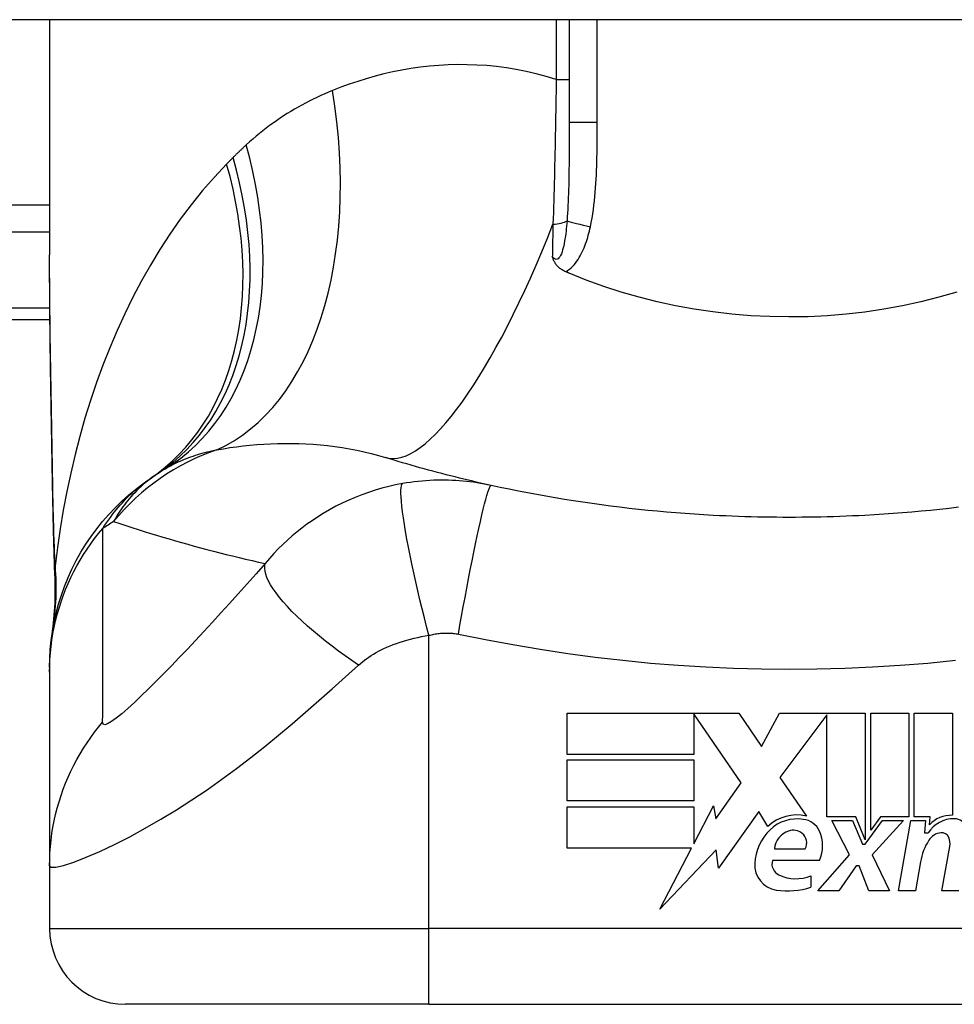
# Model space of a CAD drawing. Header units: inches. Extents: x 17 to 570, y 51 to 268.
# Tile 167 of 216: x 72.226 to 72.711, y 265.94 to 266.451. Entities that reach past the tile are written whole.
import ezdxf

# ---------------------------------------------------------------- set-up
doc = ezdxf.new("R2010")
doc.units = ezdxf.units.IN
doc.header["$MEASUREMENT"] = 0
doc.layers.add('Visible Edges(ANSI)', color=7, linetype='Continuous', lineweight=25)
doc.layers.add('Visible Tangent Edges(ANSI)', color=7, linetype='Continuous', lineweight=25)

msp = doc.modelspace()

# ---------------------------------------------------------------- linework, layer by layer
at = {"layer": 'Visible Edges(ANSI)'}
for p, q in [((76.77603263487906, 266.4505082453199), (17.17103263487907, 266.4505082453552)), ((72.24117436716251, 266.4505082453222), (72.24117436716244, 266.3285597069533)), ((72.51085940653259, 266.4505082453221), (72.51085940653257, 266.3971129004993)), ((71.87503263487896, 266.29500824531), (72.2413620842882, 266.2950082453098)), ((72.24117440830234, 266.1143805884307), (72.24117440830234, 266.1119591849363)), ((72.24117440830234, 266.1119591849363), (72.24117440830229, 266.0115334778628)), ((72.50975808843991, 266.0907287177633), (72.59895808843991, 266.0907287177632)), ((72.5097580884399, 266.0693287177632), (72.50975808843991, 266.0907287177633)), ((72.57555808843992, 266.0903219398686), (72.5755580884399, 266.0693287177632)), ((72.6001580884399, 266.0545287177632), (72.57555808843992, 266.0903219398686)), ((72.59895808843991, 266.0907287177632), (72.6107011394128, 266.0733189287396)), ((72.6107011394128, 266.0733189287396), (72.61995808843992, 266.0907287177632)), ((72.61995808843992, 266.0907287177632), (72.6645580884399, 266.0907287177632)), ((72.64455808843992, 266.0898924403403), (72.6201580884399, 266.0572287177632)), ((72.64455808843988, 266.0368287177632), (72.64455808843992, 266.0898924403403)), ((72.6645580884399, 266.0907287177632), (72.66455808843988, 266.0250494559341)), ((72.66735808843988, 266.0299287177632), (72.66735808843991, 266.0907287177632)), ((72.66735808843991, 266.0907287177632), (72.68715808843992, 266.0907287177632)), ((72.68715808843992, 266.0907287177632), (72.68715808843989, 266.0368287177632)), ((72.68995808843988, 266.0368287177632), (72.68995808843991, 266.0907287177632)), ((72.68995808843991, 266.0907287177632), (72.70975808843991, 266.0907287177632)), ((72.70975808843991, 266.0907287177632), (72.70975808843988, 266.0377287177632)), ((72.5755580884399, 266.0693287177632), (72.5097580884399, 266.0693287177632)), ((72.50975808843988, 266.0451287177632), (72.5097580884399, 266.0665287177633)), ((72.5097580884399, 266.0665287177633), (72.5755580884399, 266.0665287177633)), ((72.5755580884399, 266.0665287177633), (72.57555808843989, 266.0451287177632)), ((72.6201580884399, 266.0572287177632), (72.6339580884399, 266.0373287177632)), ((72.5870612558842, 266.0358245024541), (72.6001580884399, 266.0545287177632)), ((72.57555808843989, 266.0451287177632), (72.50975808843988, 266.0451287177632)), ((72.50975808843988, 266.0421287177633), (72.57555808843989, 266.0421287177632)), ((72.50975808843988, 266.0207287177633), (72.50975808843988, 266.0421287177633)), ((72.57555808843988, 266.0229347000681), (72.58575808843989, 266.0425287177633)), ((72.57555808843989, 266.0421287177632), (72.57555808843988, 266.0229347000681)), ((72.58575808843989, 266.0425287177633), (72.5870612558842, 266.0358245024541)), ((72.60935808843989, 266.0396287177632), (72.58841372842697, 266.0102658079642)), ((72.6139847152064, 266.0319287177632), (72.60935808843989, 266.0396287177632)), ((72.6595580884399, 266.0368287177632), (72.64455808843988, 266.0368287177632)), ((72.66455808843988, 266.0250494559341), (72.6595580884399, 266.0368287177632)), ((72.67237123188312, 266.0368287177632), (72.66735808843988, 266.0299287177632)), ((72.68715808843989, 266.0368287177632), (72.67237123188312, 266.0368287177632)), ((72.69815808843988, 266.0368287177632), (72.68995808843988, 266.0368287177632)), ((72.69779938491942, 266.0327287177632), (72.69815808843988, 266.0368287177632)), ((72.65635808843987, 266.0171287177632), (72.64715808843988, 266.0349287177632)), ((72.64715808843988, 266.0349287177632), (72.65795808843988, 266.0349287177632)), ((72.65795808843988, 266.0349287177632), (72.66315808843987, 266.0226782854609)), ((72.66455808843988, 266.0226782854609), (72.67345854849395, 266.0349287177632)), ((72.68435808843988, 266.0349287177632), (72.66815808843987, 266.0172495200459)), ((72.67345854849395, 266.0349287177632), (72.68435808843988, 266.0349287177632)), ((72.68175808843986, 265.9985287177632), (72.68817639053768, 266.0349287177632)), ((72.68817639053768, 266.0349287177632), (72.69575808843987, 266.0349287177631)), ((72.69575808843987, 266.0349287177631), (72.69519816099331, 266.0285287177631)), ((72.69519816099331, 266.0285287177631), (72.69713127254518, 266.0285287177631)), ((72.66315808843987, 266.0226782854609), (72.66455808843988, 266.0226782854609)), ((72.70435808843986, 265.9985287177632), (72.70841360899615, 266.0215287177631)), ((72.57440972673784, 266.0207287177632), (72.50975808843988, 266.0207287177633)), ((72.55785569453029, 265.9889287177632), (72.57440972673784, 266.0207287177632)), ((72.58708380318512, 266.0197287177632), (72.55785569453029, 265.9889287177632)), ((72.58841372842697, 266.0102658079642), (72.58708380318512, 266.0197287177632)), ((72.61735808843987, 266.0203287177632), (72.63335808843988, 266.0203287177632)), ((72.63995808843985, 265.9985287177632), (72.65635808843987, 266.0171287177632)), ((72.66815808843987, 266.0172495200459), (72.67715808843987, 265.9985287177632)), ((72.24117436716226, 266.0115334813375), (72.24117436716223, 265.9789964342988)), ((72.64075808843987, 266.0143287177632), (72.61635808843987, 266.0143287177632)), ((72.65975808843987, 266.0115287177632), (72.65075808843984, 265.9985287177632)), ((72.66135808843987, 266.0115287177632), (72.65975808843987, 266.0115287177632)), ((72.66635808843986, 265.9985287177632), (72.66135808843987, 266.0115287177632)), ((72.69320299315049, 266.0135287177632), (72.69055808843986, 265.9985287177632)), ((72.63635808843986, 266.0063287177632), (72.63635808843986, 266.0003287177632)), ((72.65075808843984, 265.9985287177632), (72.63995808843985, 265.9985287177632)), ((72.67715808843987, 265.9985287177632), (72.66635808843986, 265.9985287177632)), ((72.69055808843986, 265.9985287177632), (72.68175808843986, 265.9985287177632)), ((72.71315808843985, 265.9985287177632), (72.70435808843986, 265.9985287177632)), ((72.438024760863, 265.9396263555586), (72.28054444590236, 265.9396263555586)), ((72.438024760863, 265.9396263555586), (72.81204050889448, 265.9396263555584))]:
    msp.add_line(p, q, dxfattribs=at)
at = {"layer": 'Visible Edges(ANSI)', "flags": 128}
for points in [[(72.2426347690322, 266.2099838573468), (72.24215239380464, 266.2401577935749), (72.2416785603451, 266.2700454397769), (72.24131783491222, 266.2995462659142), (72.24117440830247, 266.3285597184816)], [(72.5090682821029, 266.3197166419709), (72.5086042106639, 266.3199254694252), (72.5081501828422, 266.320149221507), (72.50770690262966, 266.3203879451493), (72.50727502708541, 266.3206416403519), (72.50685530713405, 266.3209103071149), (72.5064483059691, 266.3211939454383), (72.50605486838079, 266.3214925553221), (72.50567555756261, 266.3218061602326), (72.50531112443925, 266.3221347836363), (72.50496222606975, 266.3224784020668), (72.50463379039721, 266.322832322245), (72.50433018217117, 266.3231905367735), (72.50404999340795, 266.3235525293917), (72.50379186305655, 266.3239178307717), (72.5035542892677, 266.3242859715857), (72.50333586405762, 266.3246564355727), (72.50313517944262, 266.3250288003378), (72.50295073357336, 266.3254025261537), (72.50278116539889, 266.3257771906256), (72.5026249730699, 266.326152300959), (72.50248079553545, 266.3265274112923), (72.50234623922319, 266.3269048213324), (72.50221999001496, 266.3272850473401), (72.50210120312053, 266.32766766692)], [(72.5108594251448, 266.3189548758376), (72.51078461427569, 266.3189863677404), (72.51070989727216, 266.3190179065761), (72.51063513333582, 266.3190494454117), (72.51056041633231, 266.3190810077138), (72.51048569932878, 266.3191125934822), (72.51041098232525, 266.3191442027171), (72.51033626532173, 266.319175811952), (72.51026159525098, 266.3192074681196), (72.51018692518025, 266.3192391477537), (72.5101122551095, 266.3192708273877), (72.51003763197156, 266.3193025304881), (72.50996296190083, 266.3193342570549), (72.50988833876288, 266.3193660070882), (72.50981371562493, 266.3193977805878), (72.50973913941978, 266.3194295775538), (72.50966456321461, 266.3194613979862), (72.50958998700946, 266.3194932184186), (72.50951541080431, 266.3195250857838), (72.50944088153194, 266.319556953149), (72.50936630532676, 266.3195888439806), (72.50929177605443, 266.3196207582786), (72.50921729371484, 266.319652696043), (72.50914276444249, 266.3196846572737), (72.5090682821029, 266.3197166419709)], [(72.71210460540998, 266.3091434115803), (72.70279083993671, 266.306467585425), (72.69334913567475, 266.3040942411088), (72.68378667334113, 266.3020265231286), (72.6741106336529, 266.3002675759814), (72.66434912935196, 266.298823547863), (72.65454045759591, 266.2977003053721), (72.6446938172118, 266.2968984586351), (72.63481826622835, 266.296418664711), (72.62492286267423, 266.2962615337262), (72.61501657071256, 266.2964276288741), (72.60510844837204, 266.2969176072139), (72.59523482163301, 266.2977291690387), (72.5854402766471, 266.2988571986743), (72.575732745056, 266.3002989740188), (72.56611982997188, 266.3020518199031), (72.5566092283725, 266.3041132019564), (72.5472086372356, 266.3064804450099), (72.53792565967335, 266.3091508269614), (72.5287680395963, 266.3121218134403), (72.5197433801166, 266.3153906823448), (72.5108594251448, 266.3189548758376)], [(72.47029020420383, 266.2088545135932), (72.46793131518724, 266.2093768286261), (72.46557918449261, 266.2099063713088), (72.46323385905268, 266.2104430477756), (72.46089529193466, 266.2109869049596), (72.45856348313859, 266.2115378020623), (72.45623838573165, 266.2120957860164), (72.45392004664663, 266.2126608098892), (72.45160846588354, 266.2132328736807), (72.4493035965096, 266.2138118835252), (72.44700539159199, 266.2143978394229), (72.4447139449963, 266.2149906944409), (72.44242916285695, 266.2155904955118), (72.44015109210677, 266.2161971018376), (72.43787968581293, 266.2168106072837), (72.43561494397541, 266.2174308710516), (72.43335691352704, 266.2180579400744), (72.43110550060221, 266.2186918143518), (72.42886079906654, 266.2193324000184), (72.4266227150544, 266.2199796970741), (72.42439134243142, 266.2206336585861), (72.42216658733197, 266.2212943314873), (72.41994844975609, 266.221961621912), (72.41773697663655, 266.2226355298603), (72.41553216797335, 266.2233160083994)], [(72.24117440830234, 266.1143805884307), (72.24126573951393, 266.1190251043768), (72.24154301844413, 266.1237045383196), (72.24201028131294, 266.1284079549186), (72.2426710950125, 266.1331241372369), (72.24352790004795, 266.1378413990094), (72.24458219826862, 266.1425476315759), (72.24583464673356, 266.1472306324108), (72.24728477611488, 266.1518780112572), (72.24893108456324, 266.1564772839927), (72.25077122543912, 266.1610162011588), (72.25280163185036, 266.1654825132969), (72.25501779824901, 266.1698644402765), (72.25741409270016, 266.174150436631), (72.25998422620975, 266.17832956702), (72.26272087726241, 266.1823914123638), (72.26561578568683, 266.1863263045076), (72.2686603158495, 266.1901252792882), (72.27184470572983, 266.1937801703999), (72.27515919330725, 266.1972837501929), (72.27859298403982, 266.2006295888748), (72.2821354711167, 266.2038123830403), (72.28577548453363, 266.2068275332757), (72.2895017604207, 266.2096716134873), (72.29330294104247, 266.2123420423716)], [(72.24397638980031, 266.1618800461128), (72.24313554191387, 266.1856789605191), (72.2426347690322, 266.2099838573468)], [(72.58567437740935, 266.19332079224), (72.58081256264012, 266.1935965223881), (72.5759533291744, 266.1939044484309), (72.57109691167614, 266.1942445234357), (72.5662435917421, 266.1946167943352), (72.56139369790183, 266.1950213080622), (72.55654741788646, 266.195458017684), (72.55170508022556, 266.1959270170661), (72.54686701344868, 266.1964282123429), (72.54203345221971, 266.1969617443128), (72.53720477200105, 266.197527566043), (72.53238125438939, 266.1981257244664), (72.52756327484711, 266.1987562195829), (72.52275097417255, 266.1994190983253), (72.51794458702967, 266.2001144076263), (72.51314448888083, 266.2008421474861), (72.50835100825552, 266.2016024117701), (72.50356442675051, 266.2023951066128), (72.49878516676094, 266.2032203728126), (72.49401350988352, 266.2040781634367), (72.48924987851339, 266.2049685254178), (72.4844946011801, 266.2058915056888), (72.47974810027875, 266.2068470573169), (72.47501075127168, 266.2078352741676), (72.47029020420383, 266.2088545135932)], [(72.71286050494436, 266.197527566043), (72.70803182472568, 266.1969617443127), (72.70319826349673, 266.1964282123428), (72.69836019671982, 266.195927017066), (72.69351785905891, 266.1954580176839), (72.68867157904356, 266.1950213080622), (72.68382168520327, 266.1946167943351), (72.67896836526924, 266.1942445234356), (72.67411194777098, 266.1939044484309), (72.66925271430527, 266.1935965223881), (72.66439089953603, 266.19332079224)], [(72.66439089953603, 266.19332079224), (72.66111461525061, 266.1931531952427), (72.65783743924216, 266.1930001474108), (72.65455937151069, 266.1928616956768), (72.65128055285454, 266.192737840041), (72.64800103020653, 266.1926285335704), (72.64472094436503, 266.1925338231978), (72.64144034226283, 266.1924536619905), (72.6381593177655, 266.1923880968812), (72.63487791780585, 266.1923371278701), (72.63159633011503, 266.1923007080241), (72.62831450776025, 266.1922788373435), (72.62503263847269, 266.1922715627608), (72.62175076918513, 266.1922788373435), (72.61846894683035, 266.1923007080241), (72.61518731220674, 266.1923371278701), (72.61190595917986, 266.1923880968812), (72.60862493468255, 266.1924536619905), (72.60534433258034, 266.1925338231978), (72.60206424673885, 266.1926285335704), (72.59878472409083, 266.192737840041), (72.59550590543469, 266.1928616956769), (72.59222783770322, 266.1930001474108), (72.58895061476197, 266.1931531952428), (72.58567437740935, 266.19332079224)], [(72.24397638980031, 266.1618800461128), (72.2439280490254, 266.1467042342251), (72.24243408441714, 266.1315847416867)]]:
    msp.add_lwpolyline(points, dxfattribs=at)
at = {"layer": 'Visible Edges(ANSI)'}
for centre, radius, start, end in [((72.36233141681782, 266.1164157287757), 0.1181102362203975, 121.3000677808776, 123.5208159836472), ((72.62503263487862, 265.7198306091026), 0.59381149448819, 123.5208159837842, 123.9621279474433), ((72.62903874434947, 266.015885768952), 0.0220000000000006, 77.07904820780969, 133.1785421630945), ((72.70942168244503, 266.0217322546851), 0.016, 88.79524599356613, 136.5849023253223), ((72.62903874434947, 266.015885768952), 0.019921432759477, 80.40854150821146, 134.168428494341), ((72.6314889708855, 266.0254319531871), 0.0101341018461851, 23.84447002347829, 85.08017439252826), ((72.71061222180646, 266.0199110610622), 0.0159999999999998, 89.47764635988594, 147.4113734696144), ((72.71069649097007, 266.0291540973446), 0.0067565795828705, 16.99279734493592, 89.47764635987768), ((72.63365028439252, 266.0111383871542), 0.0265398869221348, 134.1684284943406, 176.5646481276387), ((72.62847454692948, 266.0189633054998), 0.0112, 109.3796833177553, 172.9975486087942), ((72.62718042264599, 266.0226423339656), 0.007299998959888, 51.16515957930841, 109.3796833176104), ((72.62776653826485, 266.0233704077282), 0.0063653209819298, 331.4547053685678, 51.16515957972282), ((72.6235627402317, 266.0219287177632), 0.0187999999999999, 336.1555299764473, 23.84447002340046), ((72.70465038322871, 266.0202555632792), 0.0083999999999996, 96.030009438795, 147.599238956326), ((72.70418816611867, 266.0246312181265), 0.0039999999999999, 23.55712318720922, 96.03000943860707), ((72.72373203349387, 266.0081456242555), 0.0309999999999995, 147.5992389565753, 169.9999999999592), ((72.70033818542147, 266.02295263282), 0.0081999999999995, 349.9999999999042, 23.55712318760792), ((72.62028866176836, 266.0119404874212), 0.0131542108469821, 176.5646481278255, 261.5605196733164), ((72.62249536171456, 266.0125138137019), 0.0063999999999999, 163.5260870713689, 244.6783819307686), ((72.62850853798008, 266.0252223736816), 0.0204593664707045, 244.6783819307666, 292.5609099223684), ((72.62429850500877, 266.0389662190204), 0.0404757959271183, 261.5605196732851, 287.3342500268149), ((72.2805444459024, 265.9789964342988), 0.0393700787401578, 180, 269.9999999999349)]:
    msp.add_arc(centre, radius, start, end, dxfattribs=at)
at = {"layer": 'Visible Tangent Edges(ANSI)'}
for p, q in [((72.50411728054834, 266.4505082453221), (72.50411728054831, 266.4195530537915)), ((72.52543697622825, 266.3971129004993), (72.52543697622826, 266.4505082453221)), ((72.50411728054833, 266.4195530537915), (72.51085940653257, 266.4195530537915)), ((72.52543697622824, 266.3971129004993), (72.51085940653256, 266.3971129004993)), ((72.24117436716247, 266.354343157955), (71.68393909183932, 266.3543431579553)), ((71.68393909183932, 266.3404237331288), (72.24117436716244, 266.3404237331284)), ((72.2413067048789, 266.3007738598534), (71.87503263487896, 266.3007738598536)), ((72.43802476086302, 265.9789964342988), (72.43802475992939, 266.1310756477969)), ((72.24117436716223, 265.9789964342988), (72.43802476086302, 265.9789964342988)), ((72.81204050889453, 265.9789964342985), (72.43802476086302, 265.9789964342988)), ((72.438024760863, 265.9396263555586), (72.43802476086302, 265.9789964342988))]:
    msp.add_line(p, q, dxfattribs=at)
at = {"layer": 'Visible Tangent Edges(ANSI)', "flags": 128}
for points in [[(72.50411729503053, 266.4195530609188), (72.49893220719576, 266.4211035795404), (72.49374791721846, 266.4224712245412), (72.48857019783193, 266.4236586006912), (72.48340472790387, 266.4246683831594), (72.47825737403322, 266.4255032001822), (72.47313695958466, 266.4261662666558), (72.46805014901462, 266.4266619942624), (72.46299820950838, 266.4269948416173), (72.45798231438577, 266.4271692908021), (72.45300354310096, 266.4271898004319), (72.44806320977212, 266.4270608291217), (72.44316244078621, 266.4267868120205), (72.43830245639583, 266.4263722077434), (72.43348438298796, 266.4258214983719), (72.42870939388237, 266.4251383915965), (72.42397922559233, 266.4243265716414), (72.41929608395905, 266.4233905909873), (72.4146622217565, 266.4223350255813), (72.41007989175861, 266.4211643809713), (72.40555129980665, 266.419883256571), (72.40107869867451, 266.418496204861), (72.39666424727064, 266.4170077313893), (72.39231024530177, 266.4154224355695), (72.3880188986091, 266.4137448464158)], [(72.50411729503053, 266.4195530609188), (72.50407397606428, 266.4163466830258), (72.50402854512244, 266.4131398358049), (72.5039809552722, 266.4099336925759), (72.50393120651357, 266.4067293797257), (72.50387925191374, 266.4035280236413), (72.50382504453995, 266.4003307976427), (72.50376863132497, 266.3971388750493), (72.50370987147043, 266.3939534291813), (72.50364885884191, 266.3907763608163), (72.50358554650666, 266.3876084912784), (72.5035198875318, 266.3844500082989), (72.50345188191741, 266.3813011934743), (72.50338143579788, 266.3781622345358), (72.503308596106, 266.3750333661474), (72.50323326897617, 266.3719148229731), (72.50315545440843, 266.3688068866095), (72.50307515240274, 266.3657102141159), (72.50299231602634, 266.3626255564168), (72.502906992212, 266.3595536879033), (72.50281918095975, 266.3564953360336), (72.50272883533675, 266.3534512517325), (72.50263604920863, 266.3504221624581), (72.50254072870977, 266.3474088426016), (72.50244296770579, 266.3444120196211)], [(72.3880188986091, 266.4137448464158), (72.3859781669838, 266.4129028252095), (72.38395118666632, 266.4120325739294), (72.3819381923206, 266.4111339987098), (72.3799395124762, 266.4102071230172), (72.37795533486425, 266.4092518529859), (72.37598589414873, 266.4082681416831), (72.37403151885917, 266.4072559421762), (72.37209234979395, 266.4062151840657), (72.37016848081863, 266.4051457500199), (72.36825995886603, 266.4040473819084), (72.36636683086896, 266.4029199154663), (72.36448914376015, 266.4017631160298), (72.36262703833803, 266.4005767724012), (72.36078056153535, 266.3993607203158), (72.35894980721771, 266.3981147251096), (72.35713496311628, 266.3968385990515), (72.35533635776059, 266.3955323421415), (72.35355436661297, 266.394195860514), (72.351789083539, 266.3928290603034), (72.35004079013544, 266.3914318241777), (72.34830972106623, 266.390004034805), (72.34659597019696, 266.388545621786), (72.34489986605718, 266.3870564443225), (72.3432215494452, 266.3855364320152)], [(72.51085942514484, 266.3971128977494), (72.51085904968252, 266.3948763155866), (72.51085768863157, 266.3926460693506), (72.51085506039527, 266.3904226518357), (72.51085078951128, 266.3882065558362), (72.51084454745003, 266.3859982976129), (72.51083605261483, 266.3837984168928), (72.51082497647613, 266.3816073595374), (72.51081094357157, 266.3794256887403), (72.51079362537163, 266.3772538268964), (72.51077264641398, 266.3750919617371), (72.51074739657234, 266.3729404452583), (72.510717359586, 266.3707996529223), (72.51068192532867, 266.3686699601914), (72.51064048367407, 266.3665517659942), (72.5105924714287, 266.3644454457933), (72.51053727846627, 266.3623513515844), (72.51047434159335, 266.3602704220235), (72.51040276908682, 266.358204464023), (72.51032157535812, 266.3561546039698), (72.5102298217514, 266.3541220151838), (72.51012661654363, 266.3521078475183), (72.51001083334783, 266.3501131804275), (72.50988106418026, 266.3481394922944), (72.50973576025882, 266.3461882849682)], [(72.52188384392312, 266.3430512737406), (72.52234322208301, 266.3452653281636), (72.52275364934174, 266.3474890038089), (72.52311977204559, 266.3497208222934), (72.52344618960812, 266.3519595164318), (72.5237362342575, 266.3542040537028), (72.52399295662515, 266.3564534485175), (72.52421936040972, 266.358706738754), (72.52441840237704, 266.3609628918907), (72.52459285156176, 266.3632201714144), (72.5247446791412, 266.3654779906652), (72.52487571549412, 266.3677362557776), (72.5249878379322, 266.3699948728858), (72.52508282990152, 266.3722537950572), (72.5251626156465, 266.374512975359), (72.5252289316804, 266.3767722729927), (72.5252836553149, 266.3790317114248), (72.52532805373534, 266.3812914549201), (72.52536315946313, 266.3835514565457), (72.52539005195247, 266.3858116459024), (72.52540971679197, 266.3880719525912), (72.52542318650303, 266.3903322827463), (72.52543154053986, 266.3925926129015), (72.52543581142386, 266.3948528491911), (72.52543698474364, 266.3971128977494)], [(72.3432215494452, 266.3855364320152), (72.34293253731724, 266.3852701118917), (72.34264399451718, 266.3850032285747), (72.34235587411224, 266.3847358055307), (72.34206822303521, 266.3844678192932), (72.3417809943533, 266.3841992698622), (72.3414942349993, 266.3839301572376), (72.34120794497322, 266.383660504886), (72.34092207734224, 266.3833903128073), (72.34063667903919, 266.3831195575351), (72.34035170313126, 266.3828482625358), (72.34006719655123, 266.3825764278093), (72.33978311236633, 266.3823040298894), (72.33949949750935, 266.3820311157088), (72.33921635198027, 266.3817576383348), (72.3389336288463, 266.3814836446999), (72.33865137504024, 266.381209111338), (72.33836954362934, 266.3809340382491), (72.33808818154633, 266.3806584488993), (72.33780724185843, 266.3803822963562), (72.33752681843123, 266.3801056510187), (72.33724677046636, 266.3798284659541), (72.33696723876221, 266.3795507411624), (72.33668812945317, 266.3792725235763), (72.33640948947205, 266.3789937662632)], [(72.33640948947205, 266.3789937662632), (72.33626892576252, 266.3788528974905), (72.33612850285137, 266.3787120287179), (72.33598822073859, 266.3785711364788), (72.335847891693, 266.3784302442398), (72.3357077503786, 266.3782893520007), (72.33556770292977, 266.3781484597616), (72.33542774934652, 266.3780075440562), (72.33528788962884, 266.3778666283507), (72.33514802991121, 266.3777257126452), (72.3350083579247, 266.3775847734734), (72.3348686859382, 266.3774438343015), (72.33472920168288, 266.3773028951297), (72.33458981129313, 266.3771619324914), (72.33445042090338, 266.3770209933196), (72.33431121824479, 266.3768800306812), (72.3341720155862, 266.3767390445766), (72.33403290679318, 266.3765980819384), (72.33389398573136, 266.3764570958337), (72.33375506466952, 266.3763161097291), (72.33361633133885, 266.3761751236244), (72.33347759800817, 266.3760341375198), (72.33333895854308, 266.3758931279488), (72.33320041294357, 266.3757521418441), (72.33306205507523, 266.375611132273)], [(72.33306205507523, 266.375611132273), (72.32667985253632, 266.3688419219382), (72.3205423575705, 266.3618026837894), (72.31464938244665, 266.3545123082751), (72.30900064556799, 266.3469896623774), (72.30359586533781, 266.3392528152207), (72.298434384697, 266.3313197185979), (72.2935155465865, 266.3232082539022), (72.28883850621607, 266.3149359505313), (72.28439340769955, 266.3065041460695), (72.28017452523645, 266.2979168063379), (72.2761803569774, 266.2891838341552), (72.27240949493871, 266.2803154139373), (72.26886043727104, 266.2713215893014), (72.26553168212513, 266.2622123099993), (72.26242172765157, 266.2529977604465), (72.25952925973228, 266.2436879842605), (72.2568538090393, 266.2342930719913), (72.25439406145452, 266.2248225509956), (72.25214870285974, 266.2152859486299), (72.25011660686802, 266.2056927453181), (72.24829636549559, 266.1960525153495), (72.24668675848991, 266.1863746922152), (72.2452864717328, 266.1766688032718), (72.24409419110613, 266.1669443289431)], [(72.50973576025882, 266.3461882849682), (72.50962082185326, 266.3448068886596), (72.50949551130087, 266.3434337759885), (72.50935898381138, 266.3420729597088), (72.50921058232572, 266.3407285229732), (72.50904950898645, 266.3394044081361), (72.50887473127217, 266.3381043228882), (72.50868507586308, 266.3368320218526), (72.50847927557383, 266.3355912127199), (72.5082559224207, 266.3343856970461), (72.50801313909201, 266.3332199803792), (72.5077488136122, 266.3320993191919), (72.50746027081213, 266.3310296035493), (72.50714333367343, 266.3300159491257), (72.5067961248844, 266.3290750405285), (72.50641831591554, 266.3282284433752), (72.50600695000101, 266.3274979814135), (72.50556296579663, 266.3269040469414), (72.50509166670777, 266.3264662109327), (72.50459849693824, 266.3262039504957), (72.50408899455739, 266.3261366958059), (72.50357559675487, 266.3262696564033), (72.503068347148, 266.3265835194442), (72.5025744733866, 266.327056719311), (72.50210120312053, 266.32766766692)], [(72.50244296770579, 266.3444120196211), (72.50242841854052, 266.3437061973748), (72.50241391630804, 266.3430010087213), (72.50239941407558, 266.3422964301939), (72.5023849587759, 266.3415924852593), (72.50237055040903, 266.3408891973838), (72.50235614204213, 266.3401865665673), (72.50234173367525, 266.3394846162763), (72.50232737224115, 266.3387833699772), (72.50231305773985, 266.3380828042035), (72.50229874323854, 266.337382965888), (72.50228447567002, 266.3366838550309), (72.50227020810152, 266.335985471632), (72.502255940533, 266.3352878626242), (72.50224176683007, 266.3345910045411), (72.50222759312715, 266.3338949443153), (72.5022134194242, 266.333199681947), (72.50219929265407, 266.3325052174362), (72.50218521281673, 266.3318115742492), (72.50217113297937, 266.3311187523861), (72.50215710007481, 266.3304267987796), (72.50214306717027, 266.3297356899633), (72.50212908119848, 266.3290454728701), (72.50211514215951, 266.3283561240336), (72.50210120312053, 266.32766766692)], [(72.5090682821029, 266.3197166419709), (72.51003537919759, 266.3203162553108), (72.51095099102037, 266.3209886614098), (72.51181863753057, 266.3217265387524), (72.51263892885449, 266.3225215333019), (72.51341224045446, 266.323364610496), (72.51413880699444, 266.3242466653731), (72.51481909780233, 266.3251587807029), (72.51545635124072, 266.3260957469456), (72.5160554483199, 266.3270563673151), (72.5166198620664, 266.3280385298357), (72.51715189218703, 266.3290398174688), (72.51765374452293, 266.3300582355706), (72.5181275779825, 266.331091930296), (72.51857526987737, 266.3321393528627), (72.51899813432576, 266.3331990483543), (72.51939753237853, 266.3342696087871), (72.5197747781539, 266.3353495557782), (72.52013118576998, 266.3364374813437), (72.52046788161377, 266.3375319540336), (72.52078561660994, 266.3386315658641), (72.5210852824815, 266.3397347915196), (72.5213676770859, 266.3408401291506), (72.52163359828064, 266.3419461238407), (72.52188384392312, 266.3430512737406)], [(72.24279678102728, 266.2105713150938), (72.24271202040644, 266.2156003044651), (72.24262538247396, 266.2206231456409), (72.24253733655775, 266.2256388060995), (72.24244816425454, 266.2306463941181), (72.24235833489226, 266.2356450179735), (72.24226813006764, 266.240634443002), (72.2421781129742, 266.2456145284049), (72.24208865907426, 266.2505850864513), (72.2420003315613, 266.2555457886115), (72.24191369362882, 266.2604964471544), (72.24182912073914, 266.2654367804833), (72.24174726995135, 266.2703665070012), (72.24166861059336, 266.2752854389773), (72.24159351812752, 266.2801932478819), (72.24152255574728, 266.285089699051), (72.24145647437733, 266.28997404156), (72.24139564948, 266.2948454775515), (72.24134083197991, 266.2997036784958), (72.24129277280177, 266.3045483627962), (72.24125194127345, 266.3093792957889), (72.24121899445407, 266.3141961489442), (72.24119468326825, 266.3189986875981), (72.2411795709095, 266.3237866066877), (72.24117431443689, 266.3285597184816)], [(72.3009707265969, 266.2173359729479), (72.30192524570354, 266.2179052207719), (72.30289450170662, 266.2184612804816), (72.30387868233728, 266.2190041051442), (72.30487769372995, 266.2195337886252), (72.30589181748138, 266.2200502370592), (72.30692086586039, 266.2205534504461), (72.30796493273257, 266.2210433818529), (72.30902411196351, 266.2215201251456), (72.31009840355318, 266.2219835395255), (72.31118771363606, 266.2224336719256), (72.3122920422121, 266.2228705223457), (72.31341129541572, 266.2232941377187), (72.31454566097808, 266.2237046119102), (72.31569523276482, 266.2241018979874), (72.31685991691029, 266.2244861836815), (72.3180398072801, 266.2248574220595), (72.31923499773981, 266.2252156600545), (72.32044548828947, 266.2255609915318), (72.32167118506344, 266.2258934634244), (72.32291199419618, 266.2262129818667), (72.32416772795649, 266.2265196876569), (72.32543829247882, 266.2268135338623), (72.32672340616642, 266.2270946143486), (72.32802316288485, 266.2273628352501)], [(72.32802316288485, 266.2273628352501), (72.33137463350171, 266.2279285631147), (72.33476881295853, 266.2284490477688), (72.33820330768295, 266.228921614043), (72.34167553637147, 266.2293436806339), (72.34518315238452, 266.229712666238), (72.34872366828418, 266.2300258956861), (72.35229454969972, 266.230280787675), (72.35589344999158, 266.230474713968), (72.35951792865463, 266.2306051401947), (72.36316657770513, 266.2306700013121), (72.3668381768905, 266.2306667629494), (72.37053155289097, 266.2305927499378), (72.37424539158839, 266.2304453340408), (72.37797851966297, 266.2302217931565), (72.38172966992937, 266.2299195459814), (72.38549757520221, 266.2295359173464), (72.3892783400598, 266.2290683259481), (72.39306271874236, 266.2285148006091), (72.39684503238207, 266.2278739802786), (72.40061964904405, 266.22714441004), (72.40438103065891, 266.2263246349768), (72.40812359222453, 266.2254135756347), (72.41184231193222, 266.2244108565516), (72.41553216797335, 266.2233160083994)], [(72.2426347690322, 266.2099838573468), (72.2426346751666, 266.2100087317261), (72.2426352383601, 266.2100335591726), (72.24263636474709, 266.2100583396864), (72.24263814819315, 266.2100831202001), (72.24264049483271, 266.210107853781), (72.24264349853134, 266.2101325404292), (72.24264706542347, 266.2101572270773), (72.24265128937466, 266.2101818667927), (72.24265607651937, 266.2102064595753), (72.24266142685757, 266.2102310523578), (72.24266734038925, 266.2102555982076), (72.24267391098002, 266.2102800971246), (72.24268095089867, 266.2103045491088), (72.24268864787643, 266.210329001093), (72.24269690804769, 266.2103534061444), (72.24270573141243, 266.210377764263), (72.24271521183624, 266.2104020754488), (72.24272516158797, 266.2104263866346), (72.24273567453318, 266.2104506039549), (72.24274684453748, 266.2104748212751), (72.2427584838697, 266.2104989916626), (72.24277068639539, 266.21052316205), (72.24278345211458, 266.2105472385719), (72.24279678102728, 266.2105713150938)], [(72.24409419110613, 266.1669443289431), (72.24401318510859, 266.1687227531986), (72.24393508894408, 266.1705052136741), (72.2438596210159, 266.1722916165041), (72.24378678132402, 266.1740819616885), (72.24371647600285, 266.1758760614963), (72.243648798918, 266.1776738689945), (72.2435834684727, 266.1794753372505), (72.24352057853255, 266.1812803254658), (72.24346003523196, 266.1830887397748), (72.24340174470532, 266.1849005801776), (72.2433457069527, 266.1867156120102), (72.243291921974, 266.1885338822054), (72.24324010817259, 266.1903552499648), (72.24319045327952, 266.1921796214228), (72.2431427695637, 266.1940069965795), (72.24309705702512, 266.1958371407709), (72.24305331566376, 266.1976700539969), (72.24301135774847, 266.1995055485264), (72.24297127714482, 266.2013436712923), (72.24293297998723, 266.2031842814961), (72.24289637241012, 266.2050274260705), (72.24286154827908, 266.2068729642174), (72.24282831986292, 266.2087209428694), (72.24279678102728, 266.2105713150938)], [(72.26874348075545, 266.186512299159), (72.26973179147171, 266.1880227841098), (72.27072423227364, 266.1894862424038), (72.27172061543, 266.1909040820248), (72.2727205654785, 266.1922777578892), (72.27372398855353, 266.1936088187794), (72.27473069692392, 266.1948986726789), (72.275740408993, 266.1961488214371), (72.27675293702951, 266.1973606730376), (72.27776809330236, 266.1985356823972), (72.27878569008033, 266.1996746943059), (72.27980572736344, 266.2007786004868), (72.2808281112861, 266.2018483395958), (72.28185284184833, 266.202884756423), (72.28287991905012, 266.2038888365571), (72.28390915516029, 266.2048613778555), (72.28494064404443, 266.2058033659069), (72.285974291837, 266.2067156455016), (72.28701084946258, 266.2075996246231), (72.28805078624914, 266.2084560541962), (72.28909419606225, 266.2092854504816), (72.29014107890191, 266.2100882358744), (72.29119143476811, 266.2108649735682), (72.29224535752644, 266.2116160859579), (72.29330294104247, 266.2123420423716)], [(72.29710618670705, 266.2148824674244), (72.29574091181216, 266.2139559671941), (72.29442088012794, 266.2130161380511), (72.29314496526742, 266.2120636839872), (72.2919115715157, 266.211099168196), (72.29071957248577, 266.2101232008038), (72.2895676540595, 266.2091363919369), (72.28845431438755, 266.2081393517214), (72.28737833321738, 266.2071326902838), (72.28633839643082, 266.2061170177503), (72.28533309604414, 266.2050929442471), (72.28436121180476, 266.2040610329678), (72.2834216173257, 266.2030218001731), (72.28251365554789, 266.2019755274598), (72.28163666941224, 266.2009224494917), (72.28078981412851, 266.1998629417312), (72.27997252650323, 266.1987972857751), (72.2791840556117, 266.1977258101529), (72.27842365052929, 266.1966487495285), (72.27769065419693, 266.1955664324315), (72.27698440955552, 266.1944791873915), (72.27630407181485, 266.1933872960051), (72.27564898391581, 266.192291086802), (72.27501848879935, 266.1911907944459), (72.27441183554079, 266.1900867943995)], [(72.47029020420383, 266.2088545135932), (72.4684876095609, 266.2092356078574), (72.4666778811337, 266.2095887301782), (72.46486064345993, 266.2099139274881), (72.46303631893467, 266.2102109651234), (72.46120518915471, 266.2104797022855), (72.45936758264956, 266.2107200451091), (72.45752354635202, 266.2109318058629), (72.45567270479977, 266.2111148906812), (72.45381496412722, 266.2112691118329), (72.45195506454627, 266.211394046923), (72.45009605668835, 266.2114895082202), (72.44822625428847, 266.2115559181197), (72.4463377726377, 266.2115929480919), (72.44443291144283, 266.2115997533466), (72.44251406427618, 266.211575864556), (72.4405699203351, 266.2115197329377), (72.43857785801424, 266.2114284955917), (72.43652966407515, 266.21129966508), (72.43448039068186, 266.2111352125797), (72.43247138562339, 266.2109393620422), (72.43045909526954, 266.2107082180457), (72.42842052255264, 266.2104384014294), (72.42635942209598, 266.2101288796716), (72.42428560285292, 266.209779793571)], [(72.42428560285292, 266.209779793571), (72.42075405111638, 266.2090978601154), (72.41722451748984, 266.2083049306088), (72.4137003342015, 266.2073998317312), (72.41018990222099, 266.2063832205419), (72.40670223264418, 266.2052564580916), (72.40324492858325, 266.2040213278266), (72.39981658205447, 266.2026765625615), (72.39642259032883, 266.2012232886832), (72.39308088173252, 266.1996692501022), (72.38978746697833, 266.1980128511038), (72.3864825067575, 266.196219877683), (72.38319261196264, 266.1942980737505), (72.38014878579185, 266.1923926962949), (72.37739106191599, 266.1905554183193), (72.37474156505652, 266.1886842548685), (72.37214514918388, 266.186743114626), (72.36959791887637, 266.1847289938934), (72.36709621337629, 266.1826387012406), (72.36463928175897, 266.1804694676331), (72.36222745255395, 266.1782187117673), (72.35986105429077, 266.1758838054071), (72.357540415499, 266.1734622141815), (72.35526638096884, 266.1709514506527), (72.35304153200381, 266.1683492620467)], [(72.43802475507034, 266.1310756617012), (72.4368636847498, 266.1355710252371), (72.43570458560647, 266.140155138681), (72.4345547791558, 266.1448055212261), (72.43342205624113, 266.1494969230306), (72.43231444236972, 266.1542016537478), (72.43124043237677, 266.1588900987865), (72.43020838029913, 266.1635308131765), (72.4292266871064, 266.1680915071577), (72.42830333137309, 266.1725394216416), (72.42744586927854, 266.1768421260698), (72.42666119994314, 266.180968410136), (72.42595533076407, 266.1848887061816), (72.42533318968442, 266.1885760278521), (72.42479871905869, 266.1920064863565), (72.42435454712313, 266.1951599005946), (72.4240021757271, 266.1980198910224), (72.42374174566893, 266.2005746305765), (72.42357236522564, 266.2028163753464), (72.423491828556, 266.2047418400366), (72.42349703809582, 266.2063519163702), (72.42358400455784, 266.2076511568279), (72.42374803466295, 266.2086477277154), (72.42398382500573, 266.2093527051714), (72.42428560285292, 266.209779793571)], [(72.45335614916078, 266.1317383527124), (72.45417817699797, 266.1363717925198), (72.45502817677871, 266.1410934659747), (72.45590258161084, 266.1458785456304), (72.45679702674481, 266.1506992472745), (72.45770663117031, 266.1555249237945), (72.45862595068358, 266.1603226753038), (72.45954902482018, 266.1650578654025), (72.46046951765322, 266.1696948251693), (72.46138081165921, 266.1741974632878), (72.46227614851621, 266.1785303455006), (72.46314886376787, 266.1826593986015), (72.463992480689, 266.1865528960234), (72.46480080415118, 266.1901821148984), (72.46556820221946, 266.1935220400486), (72.466289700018, 266.1965521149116), (72.46696102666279, 266.1992565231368), (72.46757870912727, 266.2016242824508), (72.46814016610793, 266.2036496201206), (72.4686437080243, 266.2053315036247), (72.46908849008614, 266.2066736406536), (72.46947446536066, 266.2076839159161), (72.4698023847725, 266.2083739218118), (72.47007365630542, 266.2087583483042), (72.47029020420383, 266.2088545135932)], [(72.27441183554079, 266.1900867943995), (72.27757153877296, 266.189037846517), (72.28074128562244, 266.1880011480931), (72.28392088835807, 266.1869766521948), (72.28711062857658, 266.1859644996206), (72.29031022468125, 266.1849645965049), (72.29351995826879, 266.1839770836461), (72.29673982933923, 266.1830019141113), (72.2999696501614, 266.1820391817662), (72.30320970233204, 266.181088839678), (72.30645979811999, 266.1801509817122), (72.3097201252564, 266.1792256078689), (72.3129906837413, 266.1783127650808), (72.3162713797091, 266.1774125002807), (72.31956230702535, 266.1765248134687), (72.32286346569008, 266.1756497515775), (72.32617494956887, 266.1747873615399), (72.32949675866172, 266.1739376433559), (72.3328289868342, 266.1731006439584), (72.33617149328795, 266.1722765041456), (72.3395245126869, 266.1714651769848), (72.34288795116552, 266.1706667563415), (72.34626194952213, 266.1698812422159), (72.34964646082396, 266.1691087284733), (72.35304153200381, 266.1683492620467)], [(72.24117440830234, 266.1119591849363), (72.24122246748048, 266.1152720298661), (72.24136758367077, 266.1185975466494), (72.24161088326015, 266.1219315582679), (72.24195321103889, 266.1252700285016), (72.24239513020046, 266.1286086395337), (72.24293720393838, 266.1319432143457), (72.24357943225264, 266.1352693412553), (72.24432172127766, 266.1385827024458), (72.2451637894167, 266.1418789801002), (72.24610488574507, 266.1451538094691), (72.24714416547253, 266.1484029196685), (72.24828040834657, 266.1516220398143), (72.249512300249, 266.154806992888), (72.25083815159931, 266.1579536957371), (72.2522560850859, 266.161058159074), (72.25376394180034, 266.1641165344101), (72.2553593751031, 266.1671250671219), (72.25703994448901, 266.1700801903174), (72.25880274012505, 266.1729785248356), (72.26064494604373, 266.1758168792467), (72.26256346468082, 266.1785921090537), (72.264555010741, 266.1813014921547), (72.26661611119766, 266.1839423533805), (72.26874348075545, 266.186512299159)], [(72.26871109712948, 266.0859991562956), (72.26874348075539, 266.0902108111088), (72.26874348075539, 266.0944011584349), (72.26874348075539, 266.0985970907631), (72.26874348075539, 266.1027821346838), (72.2687434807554, 266.1069645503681), (72.2687434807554, 266.11114978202), (72.2687434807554, 266.1153359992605), (72.2687434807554, 266.1195218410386), (72.2687434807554, 266.1237072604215), (72.2687434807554, 266.1278927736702), (72.2687434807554, 266.1320783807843), (72.2687434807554, 266.1362639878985), (72.2687434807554, 266.1404495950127), (72.26874348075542, 266.1446352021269), (72.26874348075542, 266.1488208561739), (72.26874348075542, 266.1530063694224), (72.26874348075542, 266.1571916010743), (72.26874348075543, 266.1613773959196), (72.26874348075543, 266.1655641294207), (72.26874348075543, 266.1697498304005), (72.26874348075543, 266.1739318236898), (72.26874348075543, 266.1781154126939), (72.26874348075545, 266.1823133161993), (72.26874348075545, 266.186512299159)], [(72.24409419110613, 266.1669443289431), (72.2440900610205, 266.1667694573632), (72.24408593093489, 266.166598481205), (72.24408189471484, 266.1664314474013), (72.2440778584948, 266.1662684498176), (72.24407382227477, 266.1661095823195), (72.24406978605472, 266.1659548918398), (72.24406574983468, 266.1658044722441), (72.24406171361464, 266.1656583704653), (72.24405777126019, 266.1655167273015), (72.24405373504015, 266.1653795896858), (72.24404979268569, 266.1652469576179), (72.24404575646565, 266.1651190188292), (72.2440418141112, 266.1649957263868), (72.24403777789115, 266.1648772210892), (72.2440338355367, 266.1647635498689), (72.24402979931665, 266.1646547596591), (72.24402576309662, 266.1645508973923), (72.24402172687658, 266.1644521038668), (72.24401769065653, 266.1643583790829), (72.2440136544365, 266.164269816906), (72.24400952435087, 266.1641864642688), (72.24400539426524, 266.1641084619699), (72.24400126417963, 266.1640358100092), (72.243997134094, 266.1639685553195)], [(72.35304153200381, 266.1683492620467), (72.34836594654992, 266.1630344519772), (72.34369153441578, 266.1577646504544), (72.3390937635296, 266.1526258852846), (72.33456399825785, 266.1476058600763), (72.33008576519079, 266.1426835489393), (72.3256516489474, 266.1378496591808), (72.32126878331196, 266.1331119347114), (72.31694524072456, 266.128479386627), (72.31268515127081, 266.123957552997), (72.30849114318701, 266.1195505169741), (72.3043678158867, 266.1152657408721), (72.30032324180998, 266.111115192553), (72.29636727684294, 266.1071139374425), (72.29251540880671, 266.1032849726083), (72.28878584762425, 266.0996550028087), (72.28520712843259, 266.0962638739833), (72.28181426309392, 266.0931600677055), (72.27865972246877, 266.0904112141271), (72.2758053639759, 266.088095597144), (72.27332571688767, 266.0863035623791), (72.27131258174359, 266.0851389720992), (72.26983898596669, 266.0846730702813), (72.2689615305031, 266.0849558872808), (72.26871109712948, 266.0859991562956)], [(72.40156163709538, 266.1156671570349), (72.3980796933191, 266.118022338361), (72.39461140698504, 266.1204426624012), (72.39117362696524, 266.1229200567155), (72.38778409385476, 266.1254453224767), (72.38446092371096, 266.128008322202), (72.38122270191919, 266.1305979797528), (72.37808791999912, 266.1332025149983), (72.37507483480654, 266.1358095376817), (72.37220104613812, 266.1384060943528), (72.36948326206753, 266.1409791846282), (72.36693706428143, 266.1435156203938), (72.3645762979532, 266.1460025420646), (72.36241330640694, 266.1484274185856), (72.3604583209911, 266.1507782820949), (72.35871946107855, 266.1530441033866), (72.35720268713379, 266.1552147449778), (72.35591151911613, 266.1572812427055), (72.35484731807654, 266.1592358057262), (72.35400928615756, 266.1610720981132), (72.35339432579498, 266.1627850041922), (72.3529975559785, 266.1643708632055), (72.3528122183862, 266.1658273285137), (72.35283005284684, 266.167153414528), (72.35304153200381, 266.1683492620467)], [(72.243997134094, 266.1639685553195), (72.24399168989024, 266.1638820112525), (72.24398671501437, 266.1637953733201), (72.24398211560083, 266.1637086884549), (72.24397789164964, 266.1636220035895), (72.24397413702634, 266.1635352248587), (72.24397066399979, 266.1634484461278), (72.24396766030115, 266.1633616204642), (72.24396503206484, 266.1632747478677), (72.24396277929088, 266.1631878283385), (72.24396099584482, 266.1631008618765), (72.24395949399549, 266.1630138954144), (72.2439584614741, 266.1629268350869), (72.243957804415, 266.1628397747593), (72.24395752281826, 266.1627527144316), (72.24395771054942, 266.1626655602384), (72.24395827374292, 266.1625784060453), (72.24395921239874, 266.1624912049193), (72.2439605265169, 266.1624039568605), (72.24396221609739, 266.1623167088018), (72.24396437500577, 266.1622294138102), (72.2439669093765, 266.1621421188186), (72.24396981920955, 266.1620547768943), (72.24397310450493, 266.1619673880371), (72.24397685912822, 266.16187999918)], [(72.40156163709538, 266.1156671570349), (72.40256876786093, 266.116541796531), (72.40361250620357, 266.1173954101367), (72.40469144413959, 266.1182279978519), (72.40580506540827, 266.119039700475), (72.40695322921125, 266.1198307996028), (72.40813560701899, 266.1206015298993), (72.40935201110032, 266.1213520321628), (72.41060276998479, 266.1220827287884), (72.41188971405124, 266.1227939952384), (72.4132148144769, 266.1234863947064), (72.41460777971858, 266.1241705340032), (72.41616463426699, 266.1248773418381), (72.4178643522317, 266.1255910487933), (72.4195822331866, 266.1262664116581), (72.42130344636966, 266.1269003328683), (72.42306018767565, 266.1275029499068), (72.42485433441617, 266.1280741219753), (72.42667584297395, 266.1286110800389), (72.42852156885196, 266.1291128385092), (72.43039179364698, 266.1295793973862), (72.43228215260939, 266.1300096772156), (72.43418729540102, 266.1304028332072), (72.436102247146, 266.130758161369), (72.43802475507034, 266.1310756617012)], [(72.43802475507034, 266.1310756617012), (72.43869711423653, 266.1312442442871), (72.43936754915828, 266.1313991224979), (72.44003268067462, 266.1315401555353), (72.44069119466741, 266.1316675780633), (72.44135055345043, 266.1317823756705), (72.44202502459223, 266.1318858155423), (72.44270095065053, 266.131976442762), (72.44336012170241, 266.1320536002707), (72.44400507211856, 266.1321179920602), (72.44464317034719, 266.1321705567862), (72.44527807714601, 266.1322117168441), (72.44590885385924, 266.1322415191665), (72.44653470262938, 266.1322603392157), (72.44715815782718, 266.1322681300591), (72.44778302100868, 266.1322647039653), (72.44840816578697, 266.1322501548), (72.44903204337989, 266.1322245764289), (72.44965446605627, 266.1321880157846), (72.45027557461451, 266.1321404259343), (72.45089522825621, 266.1320818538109), (72.45151328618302, 266.1320122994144), (72.45212960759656, 266.1319318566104), (72.45274386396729, 266.1318405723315), (72.45335614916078, 266.1317383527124)], [(72.45335614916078, 266.1317383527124), (72.46749765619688, 266.1289896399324), (72.4816561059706, 266.1262934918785), (72.49586261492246, 266.1238588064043), (72.510111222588, 266.1216843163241), (72.52439643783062, 266.1197688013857), (72.53871408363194, 266.1181109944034), (72.55305918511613, 266.1167099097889), (72.56742681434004, 266.1155647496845), (72.58181251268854, 266.1146747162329), (72.59621177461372, 266.1140394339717), (72.6106199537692, 266.1136583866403), (72.62503263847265, 266.1135313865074), (72.63944532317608, 266.1136583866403), (72.65385350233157, 266.1140394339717), (72.66825276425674, 266.1146747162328), (72.68263846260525, 266.1155647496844), (72.69700609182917, 266.1167099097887), (72.71135119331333, 266.1181109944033)], [(72.24117440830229, 266.0115334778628), (72.24200042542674, 266.0107120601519), (72.24447838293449, 266.0107772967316), (72.24847114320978, 266.0117083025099), (72.25376797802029, 266.0134459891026), (72.26011535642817, 266.0159101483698), (72.26721816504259, 266.0189877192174), (72.27483310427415, 266.0225793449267), (72.2827620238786, 266.0265976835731), (72.29084103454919, 266.0309659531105), (72.29896181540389, 266.0356267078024), (72.30703941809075, 266.0405309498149), (72.31502587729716, 266.0456428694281), (72.32288355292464, 266.0509305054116), (72.33059630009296, 266.0563696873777), (72.33815745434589, 266.0619392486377), (72.34557142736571, 266.0676228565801), (72.35285140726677, 266.0734072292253), (72.36000870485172, 266.0792777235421), (72.36705242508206, 266.0852163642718), (72.37399556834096, 266.0912063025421), (72.38087896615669, 266.0972476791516), (72.38776184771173, 266.1033525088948), (72.39468936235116, 266.1095241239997), (72.40156163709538, 266.1156671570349)], [(72.24117440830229, 266.0115334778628), (72.24122237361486, 266.0148495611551), (72.24136739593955, 266.0181777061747), (72.24161041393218, 266.0215138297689), (72.241952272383, 266.0248538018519), (72.24239372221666, 266.0281934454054), (72.24293523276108, 266.031528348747), (72.2435767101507, 266.0348542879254), (72.24431815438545, 266.0381668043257), (72.24515928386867, 266.0414616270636), (72.24609925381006, 266.0447344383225), (72.247137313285, 266.0479808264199), (72.24827233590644, 266.0511966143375), (72.24950281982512, 266.0543776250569), (72.25082716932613, 266.0575197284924), (72.25224341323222, 266.0606189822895), (72.25374958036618, 266.0636714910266), (72.25534323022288, 266.0666735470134), (72.25702173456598, 266.0696216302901), (72.25878246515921, 266.0725123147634), (72.2606225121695, 266.0753423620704), (72.26253868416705, 266.0781088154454), (72.26452778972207, 266.0808087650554), (72.26658644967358, 266.0834396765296), (72.26871109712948, 266.0859991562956)]]:
    msp.add_lwpolyline(points, dxfattribs=at)
at = {"layer": 'Visible Tangent Edges(ANSI)'}
msp.add_arc((72.504311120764, 265.8192347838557), 0.4363311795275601, 121.7956840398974, 122.675653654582, dxfattribs=at)
for centre, major_axis, ratio, start_param, end_param in [((72.26647340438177, 266.4137448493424), (0.0508294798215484, -0.190174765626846), 0.6042411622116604, 0.095449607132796, 1.410678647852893), ((72.19870303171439, 266.385536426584), (0.1022677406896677, -0.1682004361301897), 0.6786015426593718, 8.377e-13, 1.179477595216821), ((72.18839758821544, 266.3789937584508), (0.1087086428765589, -0.1641112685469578), 0.6890586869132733, 0, 1.142601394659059), ((72.18333348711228, 266.3756111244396), (0.109969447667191, -0.1632690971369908), 0.6969087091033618, 0, 1.131926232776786), ((72.47392155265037, 266.4113073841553), (-0.0583894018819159, -0.1879913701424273), 0.249251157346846, 0, 1.285378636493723), ((72.5010168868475, 266.3477567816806), (0.0098425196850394, -5.9e-15), 0.3434526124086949, 4.857789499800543, 5.800686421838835), ((72.52717352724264, 266.3430512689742), (-0.0192705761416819, 0.0040181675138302), 0.0568534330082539, 0.451677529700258, 1.30460576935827), ((72.36495294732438, 266.115533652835), (-0.0374595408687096, -0.1120125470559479), 0.9920021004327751, 3.787136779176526, 4.348938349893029), ((72.04874113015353, 266.1669443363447), (0.1940896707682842, -0.0328523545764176), 0.8025726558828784, 0, 0.2078554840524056), ((72.04768321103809, 266.1602583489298), (0.1947508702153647, -0.0286736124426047), 0.9169404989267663, 0, 0.1797255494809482)]:
    msp.add_ellipse(centre, major_axis=major_axis, ratio=ratio, start_param=start_param, end_param=end_param, dxfattribs=at)

doc.saveas('drawing.dxf')
